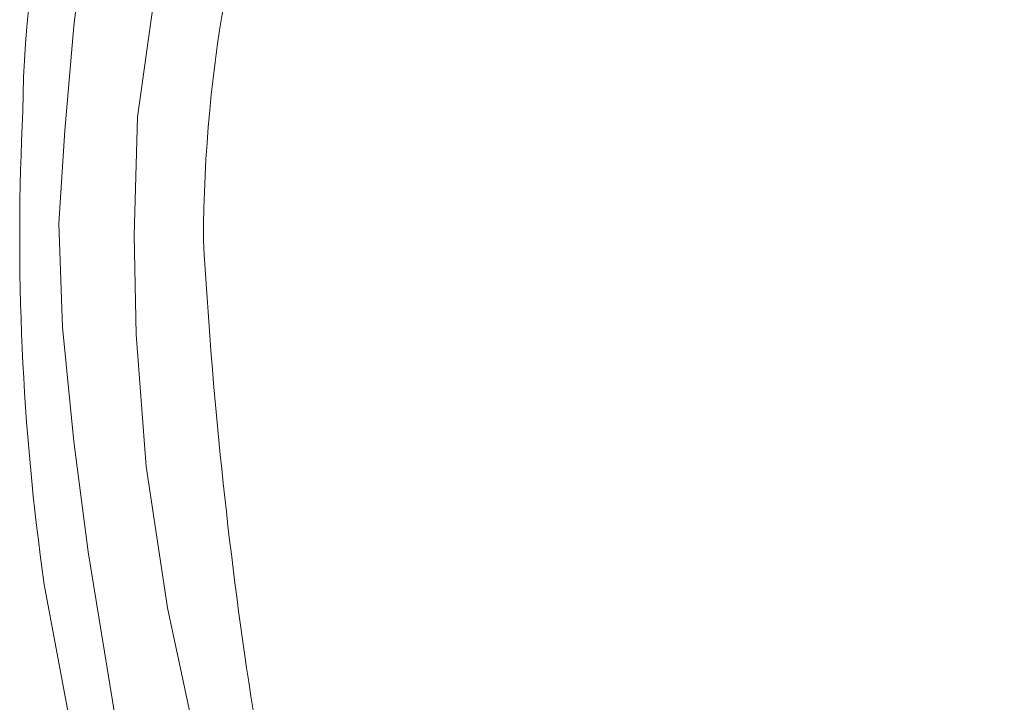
# Model space of a CAD drawing. Header units: metres. Extents: x 243820 to 248629, y 478632 to 483190.
# Tile 22 of 38: x 245989 to 246034, y 481437 to 481468. Entities that reach past the tile are written whole.
import ezdxf

# ---------------------------------------------------------------- set-up
doc = ezdxf.new("R2010")
doc.units = ezdxf.units.M
for name, color, linetype, lineweight in [('B-XX-GR-BOUWLAND-GV', 80, 'Continuous', 13), ('B-XX-GR-GROENVOORZIENING-GV', 80, 'Continuous', 18), ('B-XX-VH-VERHARDING_GESLOTEN-GV', 252, 'Continuous', 18)]:
    doc.layers.add(name, color=color, linetype=linetype, lineweight=lineweight)

msp = doc.modelspace()

# ---------------------------------------------------------------- linework, layer by layer
at = {"layer": 'B-XX-GR-BOUWLAND-GV'}
for points in [[(245989.606, 481463.519, -0.134704), (245995.979, 481486.439)], [(246001.9, 481480.475, 0.090345), (245997.688, 481457.723)], [(245990.56, 481442.329, -0.048222), (245989.606, 481463.519)], [(245997.688, 481457.723, 0.04785), (246003.869, 481417.226)]]:
    msp.add_lwpolyline(points, format="xyb", dxfattribs=at)
msp.add_lwpolyline([(246000, 481222.779), (246013.4, 481225.84), (246026.106, 481228.908), (246031.62, 481230.24), (246033.54, 481230.92), (246028.291, 481252.373), (246021.427, 481290.004), (246010.14, 481346.3), (246001.254, 481388.415), (245993.54, 481426.391), (245990.56, 481442.329)], dxfattribs=at)
at = {"layer": 'B-XX-GR-GROENVOORZIENING-GV'}
for points in [[(246001.9, 481480.475), (246012.287, 481498.6), (246010.686, 481499.683), (246011.156, 481500.387), (246012.577, 481502.327), (246013.425, 481501.739), (246014.338, 481502.952), (246015.123, 481503.995), (246014.16, 481504.743), (246012.88, 481503.1), (246010.18, 481499.62), (246006.08, 481493.68), (246003, 481488.42), (246000.68, 481484.12), (246000, 481482.621), (245998.52, 481479.36), (245996.88, 481474.4), (245995.54, 481469.02), (245994.74, 481463.24), (245994.58, 481457.94)], [(245993.74, 481436.38), (245992.52, 481443.78), (245991.88, 481448.72), (245991.38, 481453.84), (245991.22, 481458.48), (245991.48, 481462.64), (245991.88, 481467.32), (245992.28, 481470.72)], [(245994.58, 481457.94), (245994.68, 481453.52), (245995.12, 481447.6), (245996.08, 481441.28), (245997.58, 481434.24)], [(245990.56, 481442.329), (245993.54, 481426.391)]]:
    msp.add_lwpolyline(points, dxfattribs=at)
for points in [[(245995.979, 481486.439, 0.134704), (245989.606, 481463.519)], [(245997.688, 481457.723, -0.090345), (246001.9, 481480.475)], [(245989.606, 481463.519, 0.048222), (245990.56, 481442.329)], [(246003.869, 481417.226, -0.04785), (245997.688, 481457.723)]]:
    msp.add_lwpolyline(points, format="xyb", dxfattribs=at)
at = {"layer": 'B-XX-VH-VERHARDING_GESLOTEN-GV'}
for points in [[(245992.28, 481470.72), (245991.88, 481467.32), (245991.48, 481462.64), (245991.22, 481458.48), (245991.38, 481453.84), (245991.88, 481448.72), (245992.52, 481443.78), (245993.74, 481436.38)], [(245997.58, 481434.24), (245996.08, 481441.28), (245995.12, 481447.6), (245994.68, 481453.52), (245994.58, 481457.94), (245994.74, 481463.24), (245995.54, 481469.02)]]:
    msp.add_lwpolyline(points, dxfattribs=at)

doc.saveas('drawing.dxf')
